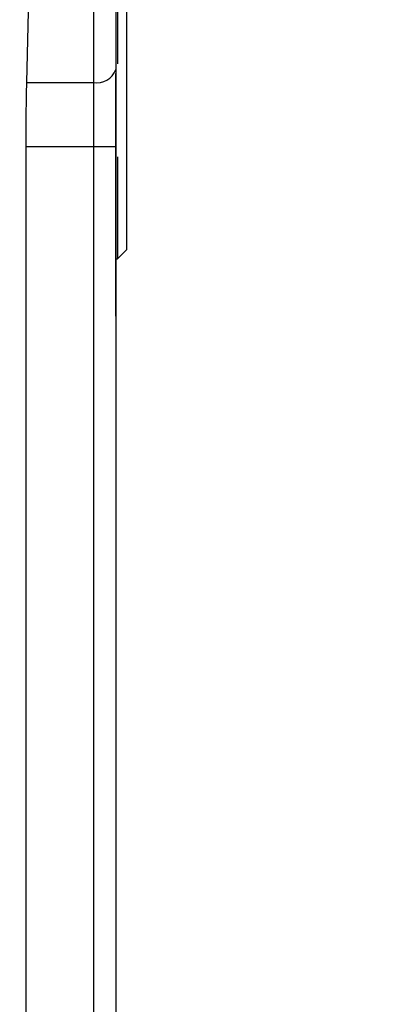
# Model space of a CAD drawing. Header units: inches. Extents: x 144.9 to 238.4, y 214.8 to 247.7.
# Tile 232 of 256: x 177.4675 to 177.5069, y 244.4571 to 244.5651. Entities that reach past the tile are written whole.
import ezdxf

# ---------------------------------------------------------------- set-up
doc = ezdxf.new("R2010")
doc.units = ezdxf.units.IN
doc.header["$LTSCALE"] = 0.25
doc.header["$MEASUREMENT"] = 0
doc.layers.add('ANNOTATIONS', color=1, linetype='Continuous')
doc.layers.add('MOTOR LH', color=7, linetype='Continuous')
doc.styles.add('ARIAL', font='arial.ttf', dxfattribs={"height": 0.09375})
doc.dimstyles.new('STANDARD$0', dxfattribs={"dimtxt": 0.09375, "dimasz": 0.09375, "dimexe": 0.03125, "dimexo": 0.046875, "dimgap": 0.09, "dimtad": 0, "dimtih": 1, "dimtoh": 1, "dimdec": 4, "dimzin": 0, "dimdsep": 46, "dimtxsty": 'ARIAL', "dimcen": 0.09, "dimadec": 0, "dimazin": 0, "dimtfac": 1, "dimtdec": 4, "dimtofl": 0, "dimtmove": 0, "dimatfit": 1, "dimfxl": 1, "dimtolj": 1, "dimtzin": 0, "dimarcsym": 0})

# ---------------------------------------------------------------- blocks, each defined once
blk = doc.blocks.new('*D36')
at = {"layer": 'ANNOTATIONS', "color": 0, "lineweight": -2, "transparency": 16777216}
for p, q in [((176.8454608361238, 244.7210665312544), (176.8454608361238, 245.6873671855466)), ((177.9860858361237, 243.5376739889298), (177.9860858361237, 245.6873671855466)), ((176.9392108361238, 245.6561171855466), (177.130663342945, 245.6561171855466)), ((177.8923358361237, 245.6561171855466), (177.7008833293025, 245.6561171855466))]:
    blk.add_line(p, q, dxfattribs=at)
at = {"layer": 'ANNOTATIONS', "color": 0, "transparency": 16777216}
for points in [[(176.9392108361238, 245.6717421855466), (176.9392108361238, 245.6404921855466), (176.8454608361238, 245.6561171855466)], [(177.8923358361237, 245.6717421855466), (177.8923358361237, 245.6404921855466), (177.9860858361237, 245.6561171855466)]]:
    blk.add_solid(points, dxfattribs=at)
at = {"layer": 'defpoints', "color": 0, "transparency": 16777216}
for p in [(176.8454608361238, 245.6561171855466), (176.8454608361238, 244.6741915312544), (177.9860858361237, 243.4907989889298)]:
    blk.add_point(p, dxfattribs=at)
at = {"layer": 'ANNOTATIONS', "color": 0, "transparency": 16777216, "insert": (177.4157733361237, 245.6561171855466), "char_height": 0.09375, "attachment_point": 5, "style": 'ARIAL'}
blk.add_mtext('\\A1;18 5/8"', dxfattribs=at)
blk = doc.blocks.new('*D38')
at = {"layer": 'ANNOTATIONS', "color": 0, "lineweight": -2, "transparency": 16777216}
for p, q in [((176.5571254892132, 244.7850832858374), (176.5571254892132, 246.0537298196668)), ((177.9860858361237, 243.5376739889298), (177.9860858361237, 246.0537298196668)), ((176.6508754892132, 246.0224798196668), (177.0672639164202, 246.0224798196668)), ((177.8923358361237, 246.0224798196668), (177.4759474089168, 246.0224798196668))]:
    blk.add_line(p, q, dxfattribs=at)
at = {"layer": 'ANNOTATIONS', "color": 0, "transparency": 16777216}
for points in [[(176.6508754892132, 246.0381048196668), (176.6508754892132, 246.0068548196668), (176.5571254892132, 246.0224798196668)], [(177.8923358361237, 246.0381048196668), (177.8923358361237, 246.0068548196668), (177.9860858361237, 246.0224798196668)]]:
    blk.add_solid(points, dxfattribs=at)
at = {"layer": 'defpoints', "color": 0, "transparency": 16777216}
for p in [(177.9860858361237, 246.0224798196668), (176.5571254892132, 244.7382082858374), (177.9860858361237, 243.4907989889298)]:
    blk.add_point(p, dxfattribs=at)
at = {"layer": 'ANNOTATIONS', "color": 0, "transparency": 16777216, "insert": (177.2716056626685, 246.0224798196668), "char_height": 0.09375, "attachment_point": 5, "style": 'ARIAL'}
blk.add_mtext('\\A1;24""', dxfattribs=at)

msp = doc.modelspace()

# ---------------------------------------------------------------- linework, layer by layer
at = {"layer": 'MOTOR LH'}
for p, q in [((177.4755974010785, 244.9719277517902), (177.4755974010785, 244.3821679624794)), ((177.4792391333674, 244.8085419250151), (177.4792391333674, 244.5398411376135)), ((177.4780580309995, 244.5782043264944), (177.4780580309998, 244.5596240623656)), ((177.4682932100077, 244.5582127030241), (177.4687475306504, 244.5767929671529)), ((177.4782548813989, 244.5770607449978), (177.4782548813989, 244.5602363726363)), ((177.4682932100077, 244.5582127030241), (177.4755974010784, 244.5582127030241)), ((177.4682155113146, 244.3899880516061), (177.4682155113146, 244.551155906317)), ((177.4780580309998, 244.551155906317), (177.4682155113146, 244.551155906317)), ((177.4780580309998, 244.551155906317), (177.478058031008, 244.3789159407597)), ((177.4782548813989, 244.5500709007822), (177.4782548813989, 244.538856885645)), ((177.4782548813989, 244.538856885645), (177.4792391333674, 244.5398411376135)), ((177.4780580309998, 244.538856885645), (177.4782548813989, 244.538856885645))]:
    msp.add_line(p, q, dxfattribs=at)
msp.add_arc((177.4760101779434, 244.5603437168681), 0.002170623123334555, 259.0375778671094, 340.6375550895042, dxfattribs=at)
msp.add_open_spline([(177.4780580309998, 244.5596240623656), (177.4780580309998, 244.5583154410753), (177.4780580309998, 244.5556981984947), (177.4780580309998, 244.5526700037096), (177.4780580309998, 244.551155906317)], degree=3, dxfattribs=at)
for points, knots in [([(177.478058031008, 244.5326849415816), (177.478058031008, 244.5326521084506), (177.4780580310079, 244.5324219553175), (177.4780580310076, 244.5334423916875), (177.4780580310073, 244.5358793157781), (177.478058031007, 244.5400687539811), (177.4780580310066, 244.545932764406), (177.4780580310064, 244.5523026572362), (177.4780580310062, 244.557277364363), (177.4780580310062, 244.5591934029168)], [0, 0, 0, 0, 0.02751606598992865, 0.1928816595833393, 0.3616721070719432, 0.5336540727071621, 0.710370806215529, 0.8884475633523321, 1, 1, 1, 1]), ([(177.4682155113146, 244.551155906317), (177.4682189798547, 244.5524177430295), (177.4682259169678, 244.5549414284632), (177.4682707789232, 244.5571222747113), (177.4682932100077, 244.5582127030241)], [0, 0, 0, 0, 0.4999976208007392, 1, 1, 1, 1]), ([(177.4780580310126, 244.538888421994), (177.4780580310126, 244.5360485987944), (177.4780580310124, 244.525638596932), (177.4780580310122, 244.516446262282), (177.4780580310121, 244.5097615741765)], [0, 0, 0, 0, 0.2727975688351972, 0.9999999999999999, 0.9999999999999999, 0.9999999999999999, 0.9999999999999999]), ([(177.4780580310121, 244.5097615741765), (177.4780580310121, 244.5093188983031), (177.4780580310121, 244.508435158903), (177.478058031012, 244.5077504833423), (177.478058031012, 244.507643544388), (177.478058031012, 244.5076227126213)], [0, 0, 0, 0, 0.4469463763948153, 0.8922648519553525, 0.9999999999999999, 0.9999999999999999, 0.9999999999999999, 0.9999999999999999]), ([(177.4780580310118, 244.4962979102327), (177.4780580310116, 244.4904256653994), (177.4780580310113, 244.4786446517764), (177.4780580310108, 244.4640474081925), (177.4780580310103, 244.4525326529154), (177.47805803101, 244.4473016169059), (177.4780580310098, 244.4450413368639)], [0, 0, 0, 0, 0.2646892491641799, 0.5310248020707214, 0.7973603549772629, 1, 1, 1, 1])]:
    msp.add_open_spline(points, degree=3, knots=knots, dxfattribs=at)

# ---------------------------------------------------------------- dimensions: what is measured, and where the dimension line sits
at = {"layer": 'ANNOTATIONS'}
for base, p1, p2, text, picture, middle in [((177.9860858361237, 246.0224798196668), (176.5571254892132, 244.7382082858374), (177.9860858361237, 243.4907989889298), '24""', '*D38', (177.2716056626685, 246.0224798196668)), ((176.8454608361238, 245.6561171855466), (177.9860858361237, 243.4907989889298), (176.8454608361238, 244.6741915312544), '18 5/8"', '*D36', (177.4157733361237, 245.6561171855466))]:
    dim = msp.add_linear_dim(base=base, p1=p1, p2=p2, text=text, dimstyle='STANDARD$0', dxfattribs=at)
    dim.commit()
    dim.dimension.update_dxf_attribs({"geometry": picture, "text_midpoint": middle, "dimtype": 160})

doc.saveas('drawing.dxf')
